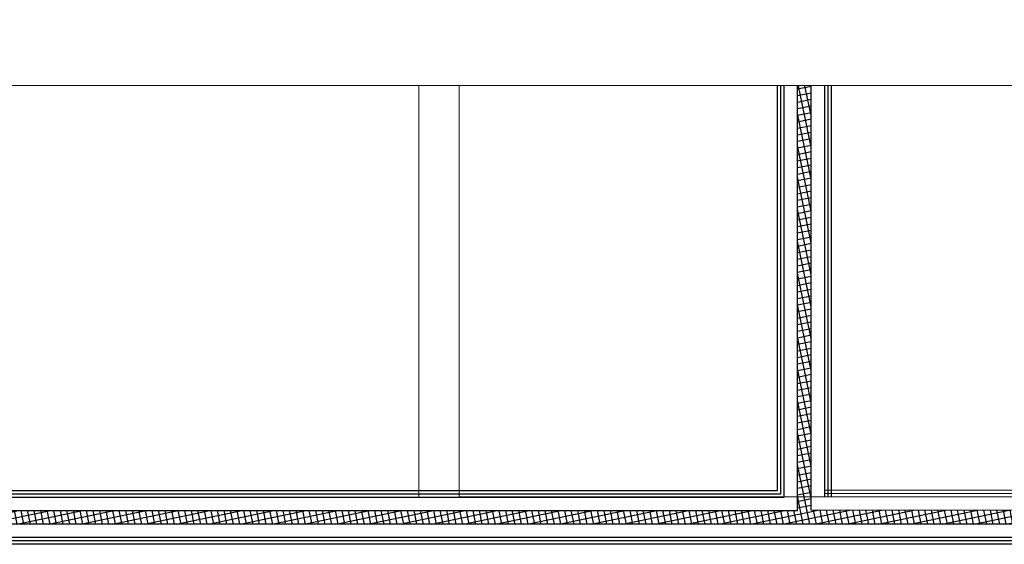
# Model space of a CAD drawing. Header units: inches. Extents: x 1703 to 137267, y -37098 to 14102.
# Tile 14 of 139: x 14076 to 17730, y 10434 to 12382. Entities that reach past the tile are written whole.
import ezdxf

# ---------------------------------------------------------------- set-up
doc = ezdxf.new("R2010")
doc.units = ezdxf.units.IN
doc.header["$MEASUREMENT"] = 0
doc.linetypes.add('LEVEL-F-OVERALL LAYOUT$0$Hidden 2mm', pattern=[3, 2, -1])
doc.layers.add('LEVEL-F-OVERALL LAYOUT$0$A-DETL', color=251, linetype='Continuous', lineweight=15)
doc.layers.add('LEVEL-F-OVERALL LAYOUT$0$A-WALL-FULL-EXTR', color=251, linetype='Continuous', lineweight=35)

msp = doc.modelspace()

# ---------------------------------------------------------------- hatches: boundary and pattern name
at = {"layer": 'LEVEL-F-OVERALL LAYOUT$0$A-WALL-FULL-EXTR', "lineweight": -2}
h = msp.add_hatch(dxfattribs=at)
h.set_pattern_fill('ANSI37', color=2, scale=7.5, angle=326.6)
h.set_pattern_definition([(11.6, (-895697.118, 630577.305), (-4.788168, 23.32613563), []), (101.6, (-895697.118, 630577.305), (-23.32613563, -4.788168), [])])
h.paths.add_polyline_path([(13901.4, 10558.8), (13901.5, 10508.8), (23029, 10508.8), (23027.5, 10558.8), (22663.3, 10558.8), (22664.2, 12136), (22660.8, 12136), (22610.9, 12136), (22610.9, 10558.8), (17013.1, 10560.2), (17013.1, 12136), (16963.1, 12136), (16963.1, 10558.8)])

# ---------------------------------------------------------------- linework, layer by layer
at = {"color": 6, "linetype": 'Continuous', "ltscale": 0.25}
msp.add_lwpolyline([(23028.2, 12136), (7989.4, 12137.3), (7950.3, 11809.2), (7753, 12381.8), (7697, 12136), (1703.7, 12136)], dxfattribs=at)
at = {"layer": 'LEVEL-F-OVERALL LAYOUT$0$A-DETL', "linetype": 'LEVEL-F-OVERALL LAYOUT$0$Hidden 2mm', "lineweight": 15}
for p, q in [((15557.2, 12136), (15557.2, 10608.8)), ((15707.2, 10610.2), (15707.2, 12136)), ((17063.1, 10610.2), (17063.1, 12136)), ((15557.2, 10608.8), (13901.4, 10608.8))]:
    msp.add_line(p, q, dxfattribs=at)
msp.add_lwpolyline([(18807.1, 10608.8), (17130.6, 10610.2), (15707.2, 10610.2)], dxfattribs=at)
at = {"layer": 'LEVEL-F-OVERALL LAYOUT$0$A-WALL-FULL-EXTR', "color": 2, "lineweight": -2}
for points in [[(13901.4, 10608.8), (16913.1, 10608.8), (16913.1, 12136)], [(13901.4, 10558.8), (16963.1, 10558.8), (16963.1, 12136)], [(13901.4, 10621.3), (16900.6, 10621.3), (16900.6, 12136)], [(13901.4, 10633.8), (16888.1, 10633.8), (16888.1, 12136)], [(22610.9, 12136), (22610.9, 10558.8), (17013.1, 10560.2), (17013.1, 12136)], [(17063.1, 12136), (17063.1, 10610.2)], [(22560.9, 12136), (22560.9, 10608.8), (17063.1, 10610.2)], [(22548.4, 12136), (22548.4, 10621.3), (17063.1, 10622.7)], [(22535.9, 12136), (22535.9, 10633.8), (17063.1, 10635.2)], [(17075.6, 12136), (17075.6, 10610.2)], [(17088.1, 12136), (17088.1, 10610.2)], [(23028.2, 10508.8), (13901.5, 10508.8)], [(23028.2, 10458.8), (13901.5, 10458.8)], [(23028.2, 10446.3), (13901.5, 10446.3)], [(23028.2, 10433.8), (13901.5, 10433.8)]]:
    msp.add_lwpolyline(points, dxfattribs=at)

doc.saveas('drawing.dxf')
